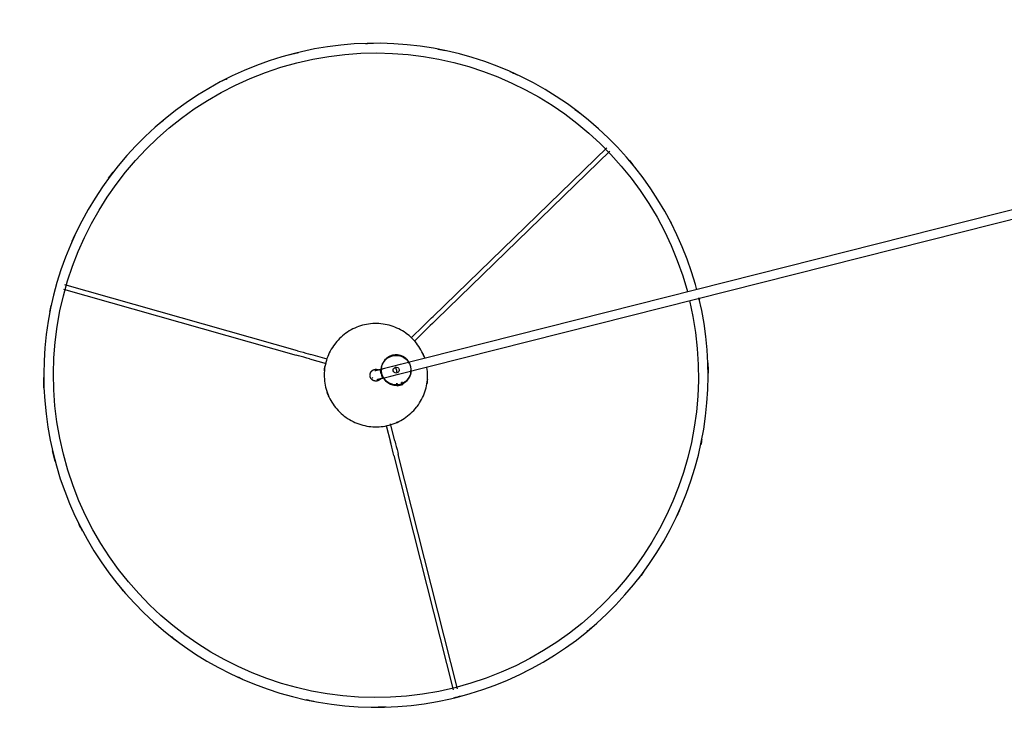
# Model space of a CAD drawing. Header units: millimetres. Extents: x 2834 to 10973, y -1183 to 7893.
# Tile 13 of 15: x 8767 to 9434, y 6530 to 7013. Entities that reach past the tile are written whole.
import ezdxf

# ---------------------------------------------------------------- set-up
doc = ezdxf.new("R2010")
doc.units = ezdxf.units.MM
doc.layers.add('E-LITE-EQPM', color=7, linetype='Continuous', lineweight=20)

# ---------------------------------------------------------------- blocks, each defined once
blk = doc.blocks.new('64314-5L   _Suspended_tensor - 64314-49-5L MAMBO Black_rattan pendant lamp ø450-5L-720005-Planta_PDF Copy 1')
at = {"layer": 'E-LITE-EQPM', "color": 253, "lineweight": 25, "true_color": 0xaaaaaa}
for p, q in [((-749.35, 300.73), (-709.18, 459.62)), ((-706.19, 458.87), (-746.36, 299.97)), ((-754.49, 280.37), (-751.64, 291.66)), ((-748.65, 290.91), (-751.6, 279.21)), ((-747.61, 251.76), (-747.1, 253.77)), ((-745.16, 253.28), (-747.1, 253.77)), ((-746.61, 253.65), (-747.02, 252.03)), ((-743.22, 252.79), (-745.16, 253.28)), ((-743.71, 252.91), (-744.12, 251.3)), ((-743.22, 252.79), (-743.73, 250.78)), ((-747.06, 245.78), (-106.88, 83.96)), ((-806.48, 235.24), (-795.29, 238.41)), ((-794.59, 235.4), (-805.64, 232.27)), ((-110.45, 78.67), (-748.53, 239.96)), ((-973.16, 188.03), (-815.47, 232.7)), ((-814.63, 229.73), (-972.32, 185.06)), ((-729.36, 212.99), (-737.7, 221.1)), ((-735.42, 223.19), (-727.21, 215.21)), ((-720.5, 208.69), (-602.98, 94.46)), ((-605.13, 92.24), (-722.65, 206.48))]:
    blk.add_line(p, q, dxfattribs=at)
at = {"layer": 'E-LITE-EQPM', "color": 253, "lineweight": 25, "true_color": 0xaaaaaa, "flags": 128}
for points in [[(-816.63, 28.24), (-825.31, 30.62), (-833.89, 33.35), (-842.35, 36.41), (-850.68, 39.81), (-858.87, 43.54), (-866.91, 47.6), (-874.77, 51.97), (-882.45, 56.66), (-889.94, 61.65), (-897.23, 66.93), (-904.3, 72.5), (-911.13, 78.35), (-917.73, 84.47), (-924.08, 90.85), (-930.17, 97.48), (-935.99, 104.34), (-941.53, 111.43), (-946.79, 118.74), (-951.74, 126.25), (-956.39, 133.96), (-960.73, 141.84), (-964.75, 149.89), (-968.45, 158.1), (-971.82, 166.44), (-974.84, 174.92), (-977.53, 183.51), (-979.87, 192.2), (-981.86, 200.97), (-983.5, 209.82), (-984.79, 218.73), (-985.72, 227.68), (-986.28, 236.66), (-986.49, 245.66), (-986.34, 254.66), (-985.83, 263.64), (-984.96, 272.6), (-983.73, 281.51), (-982.15, 290.37), (-980.22, 299.16), (-977.93, 307.87), (-975.3, 316.47), (-972.32, 324.97), (-969.01, 333.33), (-965.37, 341.56), (-961.4, 349.64), (-957.11, 357.55), (-952.51, 365.28), (-947.6, 372.83), (-942.4, 380.17), (-936.9, 387.3), (-931.13, 394.2), (-925.08, 400.86), (-918.77, 407.28), (-912.21, 413.44), (-905.41, 419.34), (-898.38, 424.95), (-891.13, 430.28), (-883.67, 435.32), (-876.02, 440.05), (-868.18, 444.48), (-860.17, 448.59), (-852.01, 452.37), (-843.7, 455.83), (-835.26, 458.95), (-826.7, 461.73), (-818.03, 464.16), (-809.28, 466.25), (-800.45, 467.98), (-791.55, 469.36), (-782.61, 470.39), (-773.64, 471.05), (-764.64, 471.36), (-755.65, 471.3), (-746.66, 470.89), (-737.69, 470.12), (-728.76, 468.99), (-719.89, 467.5), (-711.08, 465.66), (-706.35, 464.52)], [(-706.35, 464.52), (-697.67, 462.14), (-689.1, 459.42), (-680.64, 456.35), (-672.3, 452.95), (-664.12, 449.22), (-656.08, 445.16), (-648.22, 440.79), (-640.53, 436.1), (-633.04, 431.11), (-625.76, 425.83), (-618.69, 420.26), (-611.85, 414.41), (-605.25, 408.29), (-598.9, 401.91), (-592.81, 395.28), (-586.99, 388.42), (-581.45, 381.33), (-576.2, 374.02), (-571.25, 366.51), (-566.59, 358.8), (-562.25, 350.92), (-558.23, 342.87), (-554.54, 334.66), (-551.17, 326.32), (-548.14, 317.84), (-545.46, 309.25), (-543.12, 300.56), (-541.12, 291.79), (-539.48, 282.94), (-538.2, 274.03), (-537.27, 265.08), (-536.7, 256.1), (-536.49, 247.1), (-536.65, 238.1), (-537.16, 229.12), (-538.03, 220.16), (-539.25, 211.25), (-540.84, 202.39), (-542.68, 194.01)], [(-749.35, 300.73), (-749.82, 298.85), (-750.3, 296.97), (-750.78, 295.08), (-751.26, 293.18), (-751.64, 291.66)], [(-748.65, 290.91), (-748.17, 292.8), (-747.69, 294.7), (-747.21, 296.59), (-746.73, 298.47), (-746.36, 299.97)], [(-789.43, 225.23), (-790.25, 226.36), (-791.03, 227.52), (-791.76, 228.72), (-792.44, 229.94), (-793.07, 231.19), (-793.65, 232.47), (-794.18, 233.76), (-794.65, 235.08), (-795.08, 236.41), (-795.45, 237.76), (-795.76, 239.13), (-796.03, 240.5), (-796.23, 241.89), (-796.38, 243.28), (-796.48, 244.67), (-796.52, 246.07), (-796.5, 247.47), (-796.42, 248.87), (-796.3, 250.27), (-796.11, 251.65), (-795.87, 253.03), (-795.58, 254.4), (-795.23, 255.76), (-794.82, 257.1), (-794.37, 258.42), (-793.86, 259.72), (-793.3, 261.01), (-792.68, 262.27), (-792.02, 263.5), (-791.31, 264.71), (-790.55, 265.88), (-789.75, 267.03), (-788.9, 268.14), (-788, 269.22), (-787.07, 270.26), (-786.09, 271.26), (-785.08, 272.22), (-784.02, 273.15), (-782.93, 274.02), (-781.81, 274.86), (-780.65, 275.65), (-779.46, 276.39), (-778.25, 277.08), (-777.01, 277.73), (-775.74, 278.32), (-774.45, 278.86), (-773.14, 279.36), (-771.81, 279.79), (-770.46, 280.18), (-769.1, 280.51), (-767.73, 280.78), (-766.35, 281.01), (-764.96, 281.17), (-763.56, 281.28), (-762.16, 281.33), (-760.76, 281.33), (-759.36, 281.27), (-757.97, 281.16), (-756.58, 280.99), (-755.2, 280.77), (-753.82, 280.48), (-752.47, 280.15), (-751.12, 279.76), (-749.79, 279.32), (-748.48, 278.82), (-747.19, 278.28), (-745.93, 277.68), (-744.69, 277.03), (-743.47, 276.33), (-742.29, 275.59), (-741.14, 274.79), (-740.01, 273.96), (-738.93, 273.07), (-737.88, 272.15), (-736.86, 271.18), (-735.89, 270.18), (-734.96, 269.13), (-734.07, 268.05), (-733.6, 267.46)], [(-733.6, 267.46), (-732.78, 266.32), (-732.01, 265.16), (-731.28, 263.96), (-730.6, 262.74), (-729.96, 261.49), (-729.38, 260.22), (-728.86, 258.92), (-728.38, 257.6), (-727.95, 256.27), (-727.58, 254.92), (-727.27, 253.56), (-727.01, 252.18), (-726.8, 250.8), (-726.65, 249.4), (-726.56, 248.01), (-726.52, 246.61), (-726.53, 245.21), (-726.61, 243.81), (-726.74, 242.42), (-726.92, 241.03)], [(-758.33, 248.75), (-758.43, 248.88), (-758.53, 249), (-758.64, 249.12), (-758.75, 249.23), (-758.87, 249.34), (-758.99, 249.44), (-759.12, 249.54), (-759.25, 249.63), (-759.38, 249.72), (-759.52, 249.81), (-759.66, 249.88), (-759.8, 249.95), (-759.95, 250.02), (-760.1, 250.08), (-760.25, 250.13), (-760.4, 250.18), (-760.55, 250.22), (-760.71, 250.26), (-760.87, 250.29), (-761.02, 250.31), (-761.18, 250.33), (-761.34, 250.34), (-761.5, 250.34), (-761.66, 250.34), (-761.82, 250.33), (-761.98, 250.31), (-762.14, 250.29), (-762.3, 250.26), (-762.45, 250.23), (-762.61, 250.19), (-762.76, 250.14), (-762.91, 250.09), (-763.06, 250.03), (-763.21, 249.97), (-763.35, 249.89), (-763.49, 249.82), (-763.63, 249.74), (-763.76, 249.65), (-763.9, 249.56), (-764.02, 249.46), (-764.14, 249.36), (-764.26, 249.25), (-764.38, 249.14), (-764.49, 249.02), (-764.59, 248.9), (-764.69, 248.77), (-764.79, 248.65), (-764.88, 248.51), (-764.96, 248.38), (-765.04, 248.24), (-765.11, 248.09), (-765.18, 247.95), (-765.24, 247.8), (-765.3, 247.65), (-765.34, 247.5), (-765.39, 247.35), (-765.43, 247.19), (-765.46, 247.03), (-765.48, 246.87), (-765.5, 246.72), (-765.51, 246.56), (-765.52, 246.4), (-765.52, 246.24), (-765.51, 246.08), (-765.49, 245.92), (-765.47, 245.76), (-765.45, 245.6), (-765.41, 245.44), (-765.38, 245.29), (-765.33, 245.14), (-765.28, 244.98), (-765.22, 244.83), (-765.16, 244.69), (-765.09, 244.54), (-765.02, 244.4), (-764.93, 244.26), (-764.85, 244.13), (-764.76, 244), (-764.71, 243.93)], [(-760.79, 249.25), (-760.79, 249.25), (-760.77, 249.25), (-760.75, 249.24), (-760.72, 249.23), (-760.68, 249.22), (-760.62, 249.21), (-760.56, 249.19), (-760.49, 249.18), (-760.42, 249.16), (-760.33, 249.13), (-760.23, 249.11), (-760.13, 249.08), (-760.02, 249.06), (-759.9, 249.03), (-759.77, 248.99), (-759.63, 248.96), (-759.49, 248.92), (-759.34, 248.88), (-759.18, 248.84), (-759.02, 248.8), (-758.84, 248.76), (-758.67, 248.71), (-758.48, 248.67), (-758.29, 248.62), (-758.1, 248.57), (-757.9, 248.52), (-757.7, 248.47), (-757.49, 248.42), (-757.27, 248.36), (-757.06, 248.31), (-756.84, 248.25), (-756.8, 248.24)], [(-758.18, 248.55), (-758.27, 248.68), (-758.33, 248.75)], [(-756.8, 248.24), (-751.5, 246.9), (-746.21, 245.57), (-743.57, 244.9)], [(-756.63, 248.15), (-756.47, 248.4), (-756.24, 248.75), (-756, 249.08), (-755.75, 249.4), (-755.48, 249.72), (-755.2, 250.02), (-754.91, 250.31), (-754.6, 250.59), (-754.29, 250.85), (-753.96, 251.11), (-753.63, 251.35), (-753.29, 251.57), (-752.93, 251.79), (-752.57, 251.99), (-752.21, 252.17), (-751.83, 252.34), (-751.45, 252.49), (-751.06, 252.63), (-750.67, 252.75), (-750.27, 252.86), (-749.87, 252.95), (-749.46, 253.03), (-749.06, 253.09), (-748.65, 253.13), (-748.24, 253.15), (-747.82, 253.16), (-747.41, 253.16)], [(-743.44, 252.2), (-743.07, 252.02), (-742.71, 251.82), (-742.35, 251.61), (-742.01, 251.38), (-741.67, 251.15), (-741.34, 250.9), (-741.03, 250.63), (-740.72, 250.35), (-740.43, 250.07), (-740.15, 249.77), (-739.88, 249.45), (-739.62, 249.13), (-739.38, 248.8), (-739.15, 248.46), (-738.93, 248.11), (-738.73, 247.75), (-738.54, 247.39), (-738.37, 247.01), (-738.21, 246.63), (-738.07, 246.25), (-737.94, 245.85), (-737.83, 245.46), (-737.73, 245.06), (-737.65, 244.65), (-737.59, 244.25), (-737.54, 243.84), (-737.51, 243.43)], [(-764.71, 243.93), (-764.61, 243.8), (-764.5, 243.68), (-764.39, 243.56), (-764.28, 243.45), (-764.16, 243.34), (-764.04, 243.24), (-763.92, 243.14), (-763.79, 243.05), (-763.65, 242.96), (-763.51, 242.88), (-763.37, 242.8), (-763.23, 242.73), (-763.09, 242.66), (-762.94, 242.6), (-762.79, 242.55), (-762.63, 242.5), (-762.48, 242.46), (-762.32, 242.42), (-762.17, 242.39), (-762.01, 242.37), (-761.85, 242.35), (-761.69, 242.34), (-761.53, 242.34), (-761.37, 242.34), (-761.21, 242.35), (-761.05, 242.37), (-760.89, 242.39), (-760.73, 242.42), (-760.58, 242.45), (-760.42, 242.49), (-760.27, 242.54), (-760.12, 242.59), (-759.97, 242.65), (-759.82, 242.72), (-759.68, 242.79)], [(-758.27, 242.42), (-758.49, 242.48), (-758.7, 242.54), (-758.92, 242.59), (-759.13, 242.64), (-759.33, 242.69), (-759.53, 242.74), (-759.73, 242.79), (-759.92, 242.84), (-760.1, 242.89), (-760.28, 242.93), (-760.45, 242.98), (-760.62, 243.02), (-760.78, 243.06), (-760.93, 243.1), (-761.08, 243.14), (-761.21, 243.17), (-761.34, 243.2), (-761.47, 243.23), (-761.58, 243.26), (-761.69, 243.29), (-761.78, 243.31), (-761.87, 243.34), (-761.95, 243.36), (-762.02, 243.37), (-762.08, 243.39), (-762.14, 243.4), (-762.18, 243.41), (-762.21, 243.42), (-762.24, 243.43), (-762.26, 243.43), (-762.26, 243.43)], [(-745.04, 239.08), (-750.32, 240.42), (-755.61, 241.75), (-758.27, 242.42)], [(-738.9, 237.69), (-739.11, 237.34), (-739.34, 237), (-739.58, 236.66), (-739.84, 236.34), (-740.1, 236.03), (-740.38, 235.72), (-740.68, 235.43), (-740.98, 235.15), (-741.29, 234.89), (-741.62, 234.64), (-741.95, 234.39), (-742.3, 234.17), (-742.65, 233.96), (-743.01, 233.76), (-743.38, 233.57), (-743.75, 233.4), (-744.13, 233.25), (-744.52, 233.11), (-744.91, 232.99), (-745.31, 232.88), (-745.71, 232.79), (-746.12, 232.72), (-746.53, 232.66), (-746.94, 232.61), (-747.35, 232.59), (-747.76, 232.58), (-748.17, 232.59), (-748.58, 232.61), (-748.99, 232.65), (-749.4, 232.7), (-749.8, 232.78), (-750.21, 232.87), (-750.6, 232.97), (-751, 233.09), (-751.39, 233.23), (-751.77, 233.38), (-752.15, 233.54), (-752.51, 233.73), (-752.88, 233.92), (-753.23, 234.13), (-753.58, 234.36), (-753.91, 234.6), (-754.24, 234.85), (-754.55, 235.11), (-754.86, 235.39), (-755.15, 235.68), (-755.43, 235.98), (-755.7, 236.29), (-755.96, 236.61), (-756.2, 236.94), (-756.43, 237.28), (-756.65, 237.63), (-756.85, 237.99), (-757.04, 238.36), (-757.21, 238.73), (-757.37, 239.11), (-757.52, 239.5), (-757.64, 239.89), (-757.75, 240.28), (-757.85, 240.69), (-757.93, 241.09), (-757.99, 241.5), (-758.04, 241.91), (-758.07, 242.32)], [(-806.48, 235.24), (-808.36, 234.71), (-810.24, 234.18), (-812.12, 233.64), (-813.99, 233.12), (-815.47, 232.7)], [(-728.45, 234.89), (-728.67, 234.26), (-729.18, 232.96), (-729.74, 231.67), (-730.35, 230.42), (-731.01, 229.18), (-731.72, 227.98), (-732.48, 226.8), (-733.28, 225.65), (-734.13, 224.54), (-735.03, 223.46), (-735.96, 222.42), (-736.94, 221.42), (-737.96, 220.46), (-739.01, 219.54), (-740.1, 218.66), (-741.23, 217.82), (-742.38, 217.03), (-743.57, 216.29), (-744.78, 215.6), (-746.03, 214.95), (-747.3, 214.36), (-748.59, 213.82), (-749.9, 213.33), (-751.23, 212.89), (-752.57, 212.5), (-753.93, 212.17), (-755.3, 211.9), (-756.69, 211.68), (-758.08, 211.51), (-759.47, 211.4), (-760.87, 211.35), (-762.27, 211.35), (-763.67, 211.41), (-765.07, 211.52), (-766.46, 211.69), (-767.84, 211.92), (-769.21, 212.2), (-770.57, 212.53), (-771.91, 212.92), (-773.24, 213.36), (-774.55, 213.86), (-775.84, 214.41), (-777.1, 215), (-778.34, 215.65), (-779.56, 216.35), (-780.74, 217.09), (-781.9, 217.89), (-783.02, 218.72), (-784.11, 219.61), (-785.16, 220.53), (-786.17, 221.5), (-787.14, 222.5), (-788.08, 223.55), (-788.97, 224.63), (-789.43, 225.23)], [(-814.63, 229.73), (-812.77, 230.25), (-810.9, 230.78), (-809.03, 231.31), (-807.14, 231.85), (-805.64, 232.27)], [(-720.5, 208.69), (-721.89, 210.04), (-723.28, 211.39), (-724.68, 212.75), (-726.08, 214.11), (-727.21, 215.21)], [(-729.36, 212.99), (-727.95, 211.63), (-726.55, 210.26), (-725.15, 208.9), (-723.76, 207.55), (-722.65, 206.48)], [(-544.11, 188.49), (-545.06, 184.89), (-547.69, 176.29), (-550.66, 167.79), (-553.97, 159.43), (-557.62, 151.2), (-561.59, 143.12), (-565.88, 135.21), (-570.48, 127.48), (-575.39, 119.93), (-580.59, 112.59), (-586.09, 105.46), (-591.86, 98.56), (-597.91, 91.9), (-604.22, 85.48), (-610.78, 79.32), (-617.58, 73.42), (-624.61, 67.81), (-631.86, 62.48), (-639.32, 57.44), (-646.97, 52.71), (-654.81, 48.28), (-662.82, 44.17), (-670.98, 40.39), (-679.29, 36.93), (-687.73, 33.81), (-696.29, 31.03), (-704.96, 28.6), (-713.71, 26.51), (-722.54, 24.78), (-731.43, 23.4), (-740.37, 22.37), (-749.35, 21.71), (-758.34, 21.4), (-767.34, 21.46), (-776.33, 21.87), (-785.3, 22.64), (-794.23, 23.77), (-803.1, 25.26), (-811.91, 27.1), (-816.63, 28.24)]]:
    blk.add_lwpolyline(points, dxfattribs=at)
at = {"layer": 'E-LITE-EQPM', "color": 253, "lineweight": 25, "true_color": 0xaaaaaa}
for centre, radius, start, end in [((-761.49, 246.38), 225, 100.75172, 102.09908), ((-761.49, 246.38), 225, 100.75172, 102.09908), ((-761.49, 246.38), 225, 88.21302, 89.60583), ((-761.49, 246.38), 225, 88.21302, 89.60583), ((-761.49, 246.38), 218.4, 75.81429, 255.81429), ((-761.49, 246.38), 225, 75.81429, 76.4992), ((-761.49, 246.38), 225, 75.81429, 76.4992), ((-761.49, 246.38), 225, 75.12829, 75.81429), ((-761.49, 246.38), 225, 75.12829, 75.81429), ((-761.49, 246.38), 218.4, 346.56475, 75.81429), ((-761.49, 246.38), 225, 113.68368, 115.13317), ((-761.49, 246.38), 225, 113.68368, 115.13317), ((-761.49, 246.38), 225, 62.42697, 63.41556), ((-761.49, 246.38), 225, 62.42697, 63.41556), ((-761.49, 246.38), 225, 126.80814, 127.9976), ((-761.49, 246.38), 225, 126.80814, 127.9976), ((-761.49, 246.38), 225, 49.27871, 50.55719), ((-761.49, 246.38), 225, 49.27871, 50.55719), ((-761.49, 246.38), 225, 139.52623, 140.56253), ((-761.49, 246.38), 225, 139.52623, 140.56253), ((-761.49, 246.38), 225, 36.42342, 37.69123), ((-761.49, 246.38), 225, 36.42342, 37.69123), ((-761.49, 246.38), 225, 152.01748, 153.49243), ((-761.49, 246.38), 225, 152.01748, 153.49243), ((-761.49, 246.38), 225, 23.83455, 24.96183), ((-761.49, 246.38), 225, 23.83455, 24.96183), ((-761.49, 246.38), 225, 164.95985, 166.84237), ((-761.49, 246.38), 225, 164.95985, 166.84237), ((-761.49, 246.38), 225, 11.08847, 12.10235), ((-761.49, 246.38), 225, 11.08847, 12.10235), ((-761.52, 246.34), 35, 65.80854, 67.10635), ((-761.52, 246.34), 35, 155.10383, 160.68035), ((-761.49, 246.38), 225, 177.85023, 179.63534), ((-761.49, 246.38), 225, 177.85023, 179.63534), ((-761.53, 246.34), 3, 135.81426, 150.81426), ((-761.52, 246.34), 4, 37.10635, 67.0737), ((-747.79, 242.87), 10, 345.81426, 165.81426), ((-747.79, 242.87), 10.29, 99.8104, 110.75094), ((-747.79, 242.87), 10.29, 41.38237, 50.18099), ((-761.52, 246.34), 35, 4.93003, 9.66872), ((-761.52, 246.34), 35, 184.93003, 189.66872), ((-761.52, 246.34), 4, 217.10635, 244.67866), ((-747.79, 242.87), 10, 165.81426, 345.81426), ((-747.79, 242.87), 2, 165.81426, 345.81426), ((-747.79, 242.87), 2, 165.81426, 345.81426), ((-747.79, 242.87), 2, 345.81426, 165.81426), ((-747.79, 242.87), 2, 345.81426, 165.81426), ((-761.49, 246.38), 225, 357.85023, 359.63534), ((-761.49, 246.38), 225, 357.85023, 359.63534), ((-747.79, 242.87), 10.29, 221.38237, 230.18099), ((-761.52, 246.34), 35, 335.10383, 340.68035), ((-747.79, 242.87), 10.29, 279.8104, 290.75094), ((-761.52, 246.34), 35, 245.80854, 247.10635), ((-761.52, 246.34), 35, 306.06296, 307.10635), ((-761.49, 246.38), 225, 190.9908, 192.10235), ((-761.49, 246.38), 225, 190.9908, 192.10235), ((-761.49, 246.38), 225, 346.60491, 346.84237), ((-761.49, 246.38), 225, 346.60491, 346.84237), ((-761.49, 246.38), 218.4, 255.81429, 344.95098), ((-761.49, 246.38), 225, 203.83455, 204.96183), ((-761.49, 246.38), 225, 203.83455, 204.96183), ((-761.49, 246.38), 225, 332.01748, 333.49243), ((-761.49, 246.38), 225, 332.01748, 333.49243), ((-761.49, 246.38), 225, 216.42342, 217.69123), ((-761.49, 246.38), 225, 216.42342, 217.69123), ((-761.49, 246.38), 225, 319.52623, 320.63241), ((-761.49, 246.38), 225, 319.52623, 320.63241), ((-761.49, 246.38), 225, 229.27871, 230.55719), ((-761.49, 246.38), 225, 229.27871, 230.55719), ((-761.49, 246.38), 225, 306.80814, 307.9976), ((-761.49, 246.38), 225, 306.80814, 307.9976), ((-761.49, 246.38), 225, 242.42697, 243.41556), ((-761.49, 246.38), 225, 242.42697, 243.41556), ((-761.49, 246.38), 225, 293.77824, 295.13317), ((-761.49, 246.38), 225, 293.77824, 295.13317), ((-761.49, 246.38), 225, 255.12829, 255.81429), ((-761.49, 246.38), 225, 255.12829, 255.81429), ((-761.49, 246.38), 225, 255.81429, 256.4992), ((-761.49, 246.38), 225, 255.81429, 256.4992), ((-761.49, 246.38), 225, 268.21302, 269.60583), ((-761.49, 246.38), 225, 268.21302, 269.60583), ((-761.49, 246.38), 225, 280.75172, 282.09908), ((-761.49, 246.38), 225, 280.75172, 282.09908)]:
    blk.add_arc(centre, radius, start, end, dxfattribs=at)
for start_param, end_param in [(3.981673, 4.712389), (4.712389, 4.954069), (4.974188, 5.443104)]:
    blk.add_ellipse((-747.79, 242.87), major_axis=(0.74, 2.91), ratio=0.038374, start_param=start_param, end_param=end_param, dxfattribs=at)
for points in [[(-757.97, 245.44), (-757.88, 245.78), (-757.69, 246.46), (-757.39, 247.34), (-757.11, 247.97), (-756.95, 248.18), (-756.89, 248.22)], [(-756.77, 248.23), (-756.75, 248.22), (-756.74, 248.2), (-756.72, 248.17)], [(-747.33, 252.86), (-747.33, 252.86), (-747.3, 252.86), (-747.22, 252.86), (-747.06, 252.85), (-746.86, 252.83), (-746.61, 252.81), (-746.33, 252.77), (-746.01, 252.72), (-745.79, 252.67), (-745.68, 252.65)], [(-758.27, 242.42), (-758.24, 242.42), (-758.2, 242.43), (-758.17, 242.45)]]:
    blk.add_open_spline(points, degree=3, dxfattribs=at)
for points, knots in [([(-756.46, 247.87), (-756.32, 248.1), (-756.1, 248.45), (-755.86, 248.79), (-755.72, 248.98), (-755.62, 249.09), (-755.55, 249.19), (-755.48, 249.27), (-755.45, 249.3), (-755.45, 249.3)], [0.4285714, 0.4285714, 0.4285714, 0.4285714, 0.5714286, 0.6785714, 0.7321429, 0.7857143, 0.8392857, 0.8928571, 1, 1, 1, 1]), ([(-745.25, 252.55), (-745.18, 252.53), (-745.04, 252.49), (-744.77, 252.41), (-744.44, 252.3), (-744.1, 252.17), (-743.82, 252.06), (-743.54, 251.93), (-743.45, 251.89), (-743.45, 251.88)], [0.5138889, 0.5138889, 0.5138889, 0.5138889, 0.5486111, 0.5833333, 0.6527778, 0.7222222, 0.7916667, 0.8611111, 1, 1, 1, 1]), ([(-757.97, 245.44), (-758.1, 244.93), (-758.32, 243.9), (-758.43, 242.88), (-758.37, 242.56), (-758.34, 242.49)], [-1, -1, -1, -1, -0.8333333, -0.6666667, -0.5555556, -0.5555556, -0.5555556, -0.5555556]), ([(-757.59, 240.85), (-757.59, 240.86), (-757.61, 240.93), (-757.69, 241.41), (-757.78, 242.07), (-757.79, 242.59)], [0, 0, 0, 0, 0.1428571, 0.2857143, 0.5714286, 0.5714286, 0.5714286, 0.5714286]), ([(-737.99, 244.89), (-737.99, 244.89), (-737.98, 244.81), (-737.89, 244.33), (-737.81, 243.68), (-737.79, 243.15)], [0, 0, 0, 0, 0.1428571, 0.2857143, 0.5714286, 0.5714286, 0.5714286, 0.5714286]), ([(-738.83, 238.42), (-739.06, 237.96), (-739.4, 237.41), (-739.72, 236.95), (-739.87, 236.77), (-739.96, 236.65), (-740.03, 236.55), (-740.11, 236.47), (-740.13, 236.44), (-740.13, 236.44)], [0.3219103, 0.3219103, 0.3219103, 0.3219103, 0.5714286, 0.6785714, 0.7321429, 0.7857143, 0.8392857, 0.8928571, 1, 1, 1, 1])]:
    blk.add_open_spline(points, degree=3, knots=knots, dxfattribs=at)

msp = doc.modelspace()

# ---------------------------------------------------------------- block references
at = {"layer": 'E-LITE-EQPM', "color": 253, "lineweight": 25, "true_color": 0xaaaaaa, "extrusion": (0, 0, -1), "rotation": 179.9999950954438}
msp.add_blockref('64314-5L   _Suspended_tensor - 64314-49-5L MAMBO Black_rattan pendant lamp ø450-5L-720005-Planta_PDF Copy 1', (-9769.47, 7018.11), dxfattribs=at)

doc.saveas('drawing.dxf')
